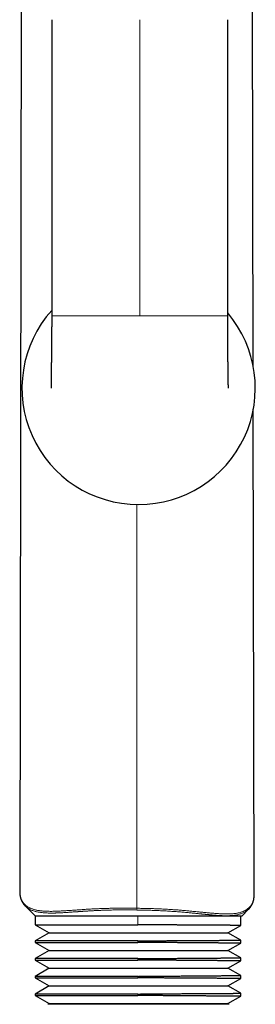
# Model space of a CAD drawing. Header units: millimetres. Extents: x 8 to 303, y 12 to 424.
# Tile 58 of 78: x 153 to 177, y 243 to 343. Entities that reach past the tile are written whole.
import ezdxf

# ---------------------------------------------------------------- set-up
doc = ezdxf.new("R2010")
doc.units = ezdxf.units.MM

msp = doc.modelspace()

# ---------------------------------------------------------------- linework, layer by layer
at = {"color": 7, "linetype": 'Continuous', "lineweight": 30}
for p, q in [((153.29, 387.21), (153.06, 254.33)), ((176.76, 307.76), (176.62, 387.21)), ((156.3, 343.03), (156.3, 312.93)), ((174.16, 312.93), (174.16, 343.03)), ((176.85, 254.03), (176.76, 303.43)), ((153.06, 254.33), (153.06, 254.33)), ((176.85, 254.03), (176.85, 254.03)), ((153.63, 252.9), (153.62, 252.9)), ((153.63, 252.9), (154.62, 251.91)), ((175.62, 251.91), (176.28, 252.57)), ((176.28, 252.57), (176.28, 252.57)), ((154.62, 251.91), (154.62, 251)), ((154.62, 251.91), (165.05, 251.91)), ((165.05, 251.91), (175.62, 251.91)), ((175.48, 250.93), (175.48, 251.91)), ((154.62, 251), (156.04, 250.18)), ((154.62, 251), (165.05, 251)), ((174.19, 250.18), (175.48, 250.93)), ((156.04, 250.18), (154.62, 249.35)), ((154.62, 249.35), (154.62, 249.2)), ((165.05, 249.35), (154.62, 249.35)), ((156.04, 250.18), (174.19, 250.18)), ((175.48, 249.43), (174.19, 250.18)), ((175.48, 249.13), (175.48, 249.43)), ((154.62, 249.2), (156.04, 248.38)), ((154.62, 249.2), (165.05, 249.2)), ((156.04, 248.38), (154.62, 247.55)), ((156.04, 248.38), (174.19, 248.38)), ((174.19, 248.38), (175.48, 249.13)), ((175.48, 247.63), (174.19, 248.38)), ((154.62, 247.55), (154.62, 247.4)), ((165.05, 247.55), (154.62, 247.55)), ((154.62, 247.4), (156.04, 246.58)), ((154.62, 247.4), (165.05, 247.4)), ((174.19, 246.58), (175.48, 247.33)), ((175.48, 247.33), (175.48, 247.63)), ((156.04, 246.58), (154.62, 245.75)), ((156.04, 246.58), (174.19, 246.58)), ((175.48, 245.83), (174.19, 246.58)), ((154.62, 245.75), (154.62, 245.6)), ((165.05, 245.75), (154.62, 245.75)), ((154.62, 245.6), (156.04, 244.78)), ((154.62, 245.6), (165.05, 245.6)), ((174.19, 244.78), (175.48, 245.53)), ((175.48, 245.53), (175.48, 245.83)), ((156.04, 244.78), (154.62, 243.95)), ((156.04, 244.78), (174.19, 244.78)), ((175.48, 244.03), (174.19, 244.78)), ((154.62, 243.95), (154.62, 243.8)), ((165.05, 243.95), (154.62, 243.95)), ((154.62, 243.8), (156.04, 242.98)), ((154.62, 243.8), (165.05, 243.8)), ((174.19, 242.98), (175.48, 243.73)), ((175.48, 243.73), (175.48, 244.03)), ((156.04, 242.98), (155.92, 242.91)), ((174.31, 242.91), (155.92, 242.91)), ((156.04, 242.98), (174.19, 242.98)), ((174.31, 242.91), (174.19, 242.98))]:
    msp.add_line(p, q, dxfattribs=at)
at = {"color": 252, "linetype": 'Continuous', "lineweight": 0}
for p, q in [((165.23, 343.03), (165.23, 312.93)), ((164.95, 252.67), (164.95, 293.73)), ((165.05, 251), (165.05, 251.91)), ((165.05, 249.2), (165.05, 249.35)), ((165.05, 247.4), (165.05, 247.55)), ((165.05, 245.6), (165.05, 245.75)), ((165.05, 243.8), (165.05, 243.95))]:
    msp.add_line(p, q, dxfattribs=at)
at = {"color": 7, "linetype": 'Continuous', "lineweight": 30}
for start, end in [(138.1086, 270), (270, 40.1846)]:
    msp.add_arc((165.12, 305.57), 11.84, start, end, dxfattribs=at)
for points, knots in [([(156.3, 312.93), (156.3, 312.87), (156.3, 312.74), (156.3, 312.55), (156.3, 312.36), (156.3, 312.18), (156.3, 312), (156.3, 311.83), (156.29, 311.67), (156.29, 311.51), (156.29, 311.36), (156.29, 311.22), (156.29, 311.1), (156.29, 310.98), (156.29, 310.86), (156.29, 310.75), (156.29, 310.65), (156.29, 310.55), (156.29, 310.45), (156.29, 310.36), (156.29, 310.28), (156.28, 310.2), (156.28, 310.13), (156.28, 310.06), (156.28, 310), (156.28, 309.95), (156.28, 309.9), (156.28, 309.86), (156.28, 309.83), (156.28, 309.8), (156.28, 309.77), (156.28, 309.74), (156.28, 309.71), (156.28, 309.68), (156.28, 309.65), (156.28, 309.61), (156.28, 309.57), (156.28, 309.52), (156.28, 309.47), (156.28, 309.41), (156.28, 309.36), (156.28, 309.3), (156.28, 309.24), (156.28, 309.18), (156.27, 309.12), (156.27, 309.05), (156.27, 308.96), (156.27, 308.86), (156.27, 308.74), (156.27, 308.62), (156.27, 308.51), (156.27, 308.4), (156.27, 308.3), (156.27, 308.21), (156.26, 308.14), (156.26, 308.07), (156.26, 308), (156.26, 307.94), (156.26, 307.87), (156.26, 307.79), (156.26, 307.72), (156.26, 307.64), (156.26, 307.57), (156.26, 307.49), (156.26, 307.41), (156.25, 307.32), (156.25, 307.24), (156.25, 307.15), (156.25, 307.07), (156.25, 306.99), (156.25, 306.91), (156.25, 306.84), (156.25, 306.77), (156.25, 306.71), (156.25, 306.66), (156.25, 306.61), (156.25, 306.57), (156.24, 306.54), (156.24, 306.51), (156.24, 306.48), (156.24, 306.45), (156.24, 306.42), (156.24, 306.38), (156.24, 306.34), (156.24, 306.29), (156.24, 306.25), (156.24, 306.21), (156.24, 306.17), (156.24, 306.12), (156.24, 306.08), (156.24, 306.04), (156.24, 306), (156.24, 305.96), (156.24, 305.93), (156.24, 305.9), (156.24, 305.87), (156.24, 305.85), (156.24, 305.82), (156.23, 305.8), (156.23, 305.78), (156.23, 305.77), (156.23, 305.75), (156.23, 305.72), (156.23, 305.7), (156.23, 305.68), (156.23, 305.66), (156.23, 305.65), (156.23, 305.63), (156.23, 305.62), (156.23, 305.61), (156.23, 305.6), (156.23, 305.59), (156.23, 305.59), (156.23, 305.58), (156.23, 305.57), (156.23, 305.57), (156.23, 305.57)], [0, 0, 0, 0, 0.020218, 0.040157, 0.059742, 0.078903, 0.097581, 0.115406, 0.132671, 0.14934, 0.165381, 0.17915, 0.19238, 0.205056, 0.217166, 0.228701, 0.239651, 0.25001, 0.259772, 0.269577, 0.278685, 0.287093, 0.294799, 0.301801, 0.307992, 0.313503, 0.318333, 0.322483, 0.326016, 0.329229, 0.332442, 0.335656, 0.33887, 0.342084, 0.345299, 0.349144, 0.353533, 0.358523, 0.364113, 0.370301, 0.377086, 0.382834, 0.388947, 0.395424, 0.402263, 0.409462, 0.416894, 0.430976, 0.444478, 0.4574, 0.469747, 0.481522, 0.492729, 0.503373, 0.511344, 0.518972, 0.526375, 0.5341, 0.542211, 0.550707, 0.559583, 0.568498, 0.577761, 0.587368, 0.597317, 0.607605, 0.618231, 0.628948, 0.64029, 0.651157, 0.661556, 0.671493, 0.680974, 0.689041, 0.696753, 0.703992, 0.710651, 0.715477, 0.719947, 0.72406, 0.728006, 0.734023, 0.740507, 0.747461, 0.75489, 0.7628, 0.770372, 0.778543, 0.78732, 0.796717, 0.804544, 0.81277, 0.821406, 0.830414, 0.83822, 0.845616, 0.852597, 0.859156, 0.865289, 0.870987, 0.876297, 0.881621, 0.892021, 0.902805, 0.91399, 0.920776, 0.927791, 0.935403, 0.943675, 0.950782, 0.958339, 0.966358, 0.974854, 0.983844, 0.993171, 1, 1, 1, 1]), ([(174.23, 305.57), (174.23, 305.57), (174.23, 305.57), (174.23, 305.57), (174.23, 305.58), (174.23, 305.58), (174.23, 305.59), (174.23, 305.59), (174.23, 305.6), (174.23, 305.6), (174.23, 305.61), (174.23, 305.61), (174.23, 305.62), (174.23, 305.62), (174.23, 305.62), (174.23, 305.63), (174.23, 305.63), (174.23, 305.64), (174.23, 305.65), (174.23, 305.66), (174.23, 305.68), (174.23, 305.7), (174.23, 305.72), (174.23, 305.74), (174.23, 305.75), (174.23, 305.77), (174.23, 305.78), (174.23, 305.79), (174.23, 305.8), (174.23, 305.82), (174.23, 305.84), (174.23, 305.87), (174.23, 305.89), (174.22, 305.91), (174.22, 305.93), (174.22, 305.94), (174.22, 305.96), (174.22, 305.98), (174.22, 306), (174.22, 306.02), (174.22, 306.04), (174.22, 306.05), (174.22, 306.07), (174.22, 306.09), (174.22, 306.11), (174.22, 306.13), (174.22, 306.16), (174.22, 306.18), (174.22, 306.21), (174.22, 306.23), (174.22, 306.25), (174.22, 306.28), (174.22, 306.31), (174.22, 306.33), (174.22, 306.35), (174.22, 306.37), (174.22, 306.39), (174.22, 306.42), (174.22, 306.45), (174.22, 306.49), (174.22, 306.52), (174.22, 306.56), (174.21, 306.59), (174.21, 306.62), (174.21, 306.65), (174.21, 306.67), (174.21, 306.7), (174.21, 306.72), (174.21, 306.74), (174.21, 306.76), (174.21, 306.79), (174.21, 306.83), (174.21, 306.87), (174.21, 306.92), (174.21, 306.96), (174.21, 307), (174.21, 307.03), (174.21, 307.07), (174.21, 307.1), (174.21, 307.13), (174.21, 307.15), (174.21, 307.17), (174.21, 307.18), (174.21, 307.19), (174.21, 307.2), (174.21, 307.21), (174.21, 307.23), (174.21, 307.25), (174.21, 307.27), (174.21, 307.3), (174.21, 307.33), (174.2, 307.37), (174.2, 307.42), (174.2, 307.48), (174.2, 307.53), (174.2, 307.57), (174.2, 307.61), (174.2, 307.64), (174.2, 307.67), (174.2, 307.69), (174.2, 307.71), (174.2, 307.73), (174.2, 307.75), (174.2, 307.76), (174.2, 307.77), (174.2, 307.78), (174.2, 307.79), (174.2, 307.81), (174.2, 307.83), (174.2, 307.85), (174.2, 307.88), (174.2, 307.92), (174.2, 307.96), (174.2, 308.01), (174.2, 308.05), (174.2, 308.08), (174.2, 308.12), (174.2, 308.15), (174.2, 308.18), (174.2, 308.2), (174.2, 308.23), (174.19, 308.25), (174.19, 308.28), (174.19, 308.31), (174.19, 308.34), (174.19, 308.38), (174.19, 308.42), (174.19, 308.45), (174.19, 308.48), (174.19, 308.51), (174.19, 308.54), (174.19, 308.56), (174.19, 308.58), (174.19, 308.6), (174.19, 308.63), (174.19, 308.65), (174.19, 308.69), (174.19, 308.73), (174.19, 308.77), (174.19, 308.83), (174.19, 308.91), (174.19, 309.01), (174.19, 309.1), (174.19, 309.18), (174.18, 309.26), (174.18, 309.33), (174.18, 309.39), (174.18, 309.43), (174.18, 309.46), (174.18, 309.49), (174.18, 309.52), (174.18, 309.55), (174.18, 309.58), (174.18, 309.6), (174.18, 309.62), (174.18, 309.63), (174.18, 309.64), (174.18, 309.66), (174.18, 309.68), (174.18, 309.7), (174.18, 309.73), (174.18, 309.77), (174.18, 309.81), (174.18, 309.86), (174.18, 309.95), (174.18, 310.08), (174.18, 310.23), (174.17, 310.39), (174.17, 310.54), (174.17, 310.69), (174.17, 310.85), (174.17, 311), (174.17, 311.12), (174.17, 311.2), (174.17, 311.24), (174.17, 311.27), (174.17, 311.3), (174.17, 311.31), (174.17, 311.33), (174.17, 311.34), (174.17, 311.34), (174.17, 311.35), (174.17, 311.36), (174.17, 311.38), (174.17, 311.4), (174.17, 311.43), (174.17, 311.46), (174.17, 311.5), (174.17, 311.55), (174.17, 311.6), (174.17, 311.65), (174.17, 311.71), (174.17, 311.78), (174.17, 311.85), (174.17, 311.93), (174.17, 312.01), (174.17, 312.09), (174.17, 312.19), (174.16, 312.29), (174.16, 312.41), (174.16, 312.53), (174.16, 312.66), (174.16, 312.8), (174.16, 312.89), (174.16, 312.93)], [0, 0, 0, 0, 0.007637, 0.015212, 0.022245, 0.028751, 0.034743, 0.041164, 0.046909, 0.051994, 0.056432, 0.060089, 0.063172, 0.065697, 0.068071, 0.070513, 0.075505, 0.080753, 0.087327, 0.094047, 0.100627, 0.109227, 0.117597, 0.12586, 0.133979, 0.137267, 0.140494, 0.144036, 0.147961, 0.152265, 0.161048, 0.169746, 0.174804, 0.179398, 0.183493, 0.187308, 0.191499, 0.196089, 0.200213, 0.204485, 0.20886, 0.212982, 0.216778, 0.220373, 0.224269, 0.228965, 0.233983, 0.238662, 0.242887, 0.246736, 0.251166, 0.25575, 0.260481, 0.264942, 0.268138, 0.271472, 0.27516, 0.279201, 0.284462, 0.289862, 0.295239, 0.300592, 0.305922, 0.310971, 0.314764, 0.318059, 0.321009, 0.324047, 0.327209, 0.330586, 0.334205, 0.339576, 0.345381, 0.35157, 0.358144, 0.362307, 0.366613, 0.371063, 0.375484, 0.379288, 0.382423, 0.384416, 0.385995, 0.387158, 0.388008, 0.389192, 0.390827, 0.393383, 0.39659, 0.400407, 0.404299, 0.408099, 0.415296, 0.422137, 0.427669, 0.433183, 0.43878, 0.441448, 0.444134, 0.446838, 0.449473, 0.451716, 0.453537, 0.454935, 0.455912, 0.456957, 0.458435, 0.460309, 0.462603, 0.465318, 0.468455, 0.473242, 0.478394, 0.483213, 0.487682, 0.491799, 0.495562, 0.49897, 0.502306, 0.505208, 0.507724, 0.510347, 0.513211, 0.516694, 0.520478, 0.524566, 0.528843, 0.532755, 0.536226, 0.539257, 0.542083, 0.544514, 0.546568, 0.548708, 0.551362, 0.554531, 0.558146, 0.562261, 0.566875, 0.571633, 0.582534, 0.592825, 0.602498, 0.611149, 0.619242, 0.626993, 0.634475, 0.637747, 0.640963, 0.644125, 0.647231, 0.650282, 0.653051, 0.655358, 0.657203, 0.658584, 0.659853, 0.661467, 0.663429, 0.66574, 0.668398, 0.672623, 0.677507, 0.683029, 0.68872, 0.705271, 0.721589, 0.737666, 0.753497, 0.769319, 0.785236, 0.801236, 0.817282, 0.822116, 0.826249, 0.829683, 0.831801, 0.833528, 0.834865, 0.835812, 0.836279, 0.836944, 0.837859, 0.839699, 0.8421, 0.84506, 0.848577, 0.852648, 0.857271, 0.862459, 0.868194, 0.87447, 0.881281, 0.888619, 0.896332, 0.904536, 0.913221, 0.922376, 0.933869, 0.945983, 0.958689, 0.971954, 0.985738, 1, 1, 1, 1]), ([(153.06, 254.33), (153.06, 254.32), (153.06, 254.3), (153.06, 254.28), (153.06, 254.25), (153.06, 254.23), (153.06, 254.21), (153.06, 254.19), (153.06, 254.17), (153.06, 254.15), (153.07, 254.12), (153.07, 254.09), (153.07, 254.07), (153.07, 254.05), (153.08, 254.03), (153.08, 254.01), (153.08, 253.99), (153.08, 253.97), (153.09, 253.96), (153.09, 253.94), (153.09, 253.93), (153.09, 253.92), (153.1, 253.9), (153.1, 253.89), (153.1, 253.87), (153.11, 253.86), (153.11, 253.84), (153.11, 253.82), (153.12, 253.81), (153.12, 253.79), (153.12, 253.78), (153.13, 253.77), (153.13, 253.75), (153.13, 253.74), (153.14, 253.72), (153.14, 253.7), (153.15, 253.69), (153.15, 253.67), (153.16, 253.66), (153.16, 253.65), (153.17, 253.64), (153.17, 253.63), (153.17, 253.62), (153.18, 253.61), (153.18, 253.6), (153.18, 253.58), (153.19, 253.57), (153.2, 253.55), (153.2, 253.54), (153.21, 253.52), (153.22, 253.5), (153.23, 253.48), (153.23, 253.46), (153.24, 253.45), (153.25, 253.43), (153.25, 253.42), (153.26, 253.4), (153.27, 253.38), (153.28, 253.37), (153.29, 253.35), (153.3, 253.34), (153.3, 253.32), (153.31, 253.31), (153.32, 253.3), (153.32, 253.29), (153.33, 253.27), (153.34, 253.26), (153.35, 253.25), (153.36, 253.23), (153.36, 253.22), (153.37, 253.21), (153.38, 253.2), (153.38, 253.19), (153.39, 253.18), (153.4, 253.17), (153.41, 253.16), (153.42, 253.14), (153.42, 253.13), (153.43, 253.12), (153.44, 253.11), (153.45, 253.1), (153.46, 253.09), (153.46, 253.08), (153.47, 253.07), (153.48, 253.05), (153.49, 253.04), (153.5, 253.03), (153.51, 253.02), (153.52, 253.01), (153.54, 252.99), (153.55, 252.98), (153.56, 252.97), (153.57, 252.95), (153.58, 252.94), (153.59, 252.93), (153.61, 252.91), (153.62, 252.9), (153.62, 252.9)], [0, 0, 0, 0, 0.016602, 0.032188, 0.046772, 0.060577, 0.073731, 0.086236, 0.098184, 0.113815, 0.129437, 0.145593, 0.162302, 0.173956, 0.186114, 0.198571, 0.210677, 0.222366, 0.233026, 0.240468, 0.247788, 0.256031, 0.265208, 0.274971, 0.284463, 0.296093, 0.307103, 0.317152, 0.326349, 0.335805, 0.345772, 0.354024, 0.363186, 0.373383, 0.384612, 0.3966, 0.408668, 0.418834, 0.427901, 0.435768, 0.442433, 0.44842, 0.454422, 0.460441, 0.468745, 0.477508, 0.487118, 0.497507, 0.510346, 0.523788, 0.536994, 0.549249, 0.560705, 0.571689, 0.582939, 0.594415, 0.606795, 0.618856, 0.630408, 0.64155, 0.652449, 0.661601, 0.67058, 0.679392, 0.688661, 0.698794, 0.709753, 0.720573, 0.730005, 0.738969, 0.747362, 0.755137, 0.762579, 0.770872, 0.779702, 0.789309, 0.798546, 0.807122, 0.815042, 0.822948, 0.83129, 0.840009, 0.850442, 0.860031, 0.86934, 0.878589, 0.888179, 0.898231, 0.908727, 0.919329, 0.929914, 0.940844, 0.950489, 0.96113, 0.972881, 0.985836, 1, 1, 1, 1]), ([(176.28, 252.57), (176.29, 252.58), (176.3, 252.59), (176.32, 252.61), (176.33, 252.62), (176.35, 252.64), (176.36, 252.65), (176.37, 252.67), (176.38, 252.68), (176.39, 252.69), (176.4, 252.71), (176.42, 252.72), (176.43, 252.74), (176.44, 252.75), (176.45, 252.77), (176.47, 252.79), (176.48, 252.8), (176.49, 252.82), (176.5, 252.83), (176.5, 252.84), (176.51, 252.85), (176.52, 252.86), (176.52, 252.87), (176.53, 252.88), (176.54, 252.89), (176.54, 252.9), (176.55, 252.91), (176.56, 252.93), (176.57, 252.95), (176.58, 252.97), (176.59, 252.98), (176.6, 253), (176.61, 253.02), (176.62, 253.03), (176.63, 253.04), (176.63, 253.06), (176.64, 253.07), (176.65, 253.08), (176.65, 253.1), (176.66, 253.11), (176.66, 253.12), (176.66, 253.13), (176.67, 253.13), (176.67, 253.14), (176.68, 253.16), (176.68, 253.17), (176.69, 253.19), (176.7, 253.2), (176.7, 253.22), (176.71, 253.24), (176.72, 253.26), (176.73, 253.28), (176.74, 253.31), (176.75, 253.33), (176.75, 253.36), (176.76, 253.38), (176.76, 253.4), (176.77, 253.42), (176.77, 253.43), (176.78, 253.45), (176.78, 253.47), (176.79, 253.49), (176.79, 253.5), (176.8, 253.52), (176.8, 253.53), (176.8, 253.55), (176.81, 253.57), (176.81, 253.59), (176.81, 253.61), (176.82, 253.63), (176.82, 253.65), (176.83, 253.68), (176.83, 253.71), (176.83, 253.74), (176.84, 253.77), (176.84, 253.8), (176.84, 253.82), (176.84, 253.85), (176.84, 253.87), (176.85, 253.89), (176.85, 253.91), (176.85, 253.93), (176.85, 253.95), (176.85, 253.97), (176.85, 254), (176.85, 254.02), (176.85, 254.03)], [0, 0, 0, 0, 0.014568, 0.029008, 0.043146, 0.056284, 0.068376, 0.079538, 0.08979, 0.099457, 0.111445, 0.123272, 0.135172, 0.147618, 0.161399, 0.173936, 0.185712, 0.198562, 0.20683, 0.21532, 0.22311, 0.230134, 0.23751, 0.244986, 0.253321, 0.262452, 0.272013, 0.281942, 0.297379, 0.311333, 0.32387, 0.336521, 0.349515, 0.358209, 0.367063, 0.376197, 0.385647, 0.395411, 0.404838, 0.412029, 0.418397, 0.424117, 0.430494, 0.437794, 0.445959, 0.454417, 0.466287, 0.478363, 0.489709, 0.500045, 0.515931, 0.532299, 0.549224, 0.566991, 0.58589, 0.597989, 0.609401, 0.620529, 0.632154, 0.644296, 0.656339, 0.667478, 0.677708, 0.687575, 0.69754, 0.707474, 0.717346, 0.7297, 0.743089, 0.757091, 0.770866, 0.788585, 0.807248, 0.82612, 0.843821, 0.860726, 0.877071, 0.892931, 0.904149, 0.915833, 0.928067, 0.94091, 0.954364, 0.968593, 0.983802, 1, 1, 1, 1]), ([(175.48, 250.93), (175.48, 250.93), (175.48, 250.93), (175.48, 250.93), (175.48, 250.93), (175.46, 250.93), (175.45, 250.93), (175.43, 250.93), (175.41, 250.93), (175.38, 250.93), (175.35, 250.93), (175.32, 250.93), (175.28, 250.93), (175.23, 250.93), (175.17, 250.93), (175.11, 250.93), (175.04, 250.93), (174.97, 250.93), (174.89, 250.93), (174.82, 250.93), (174.74, 250.93), (174.66, 250.93), (174.58, 250.93), (174.49, 250.93), (174.4, 250.94), (174.3, 250.94), (174.21, 250.94), (174.11, 250.94), (174.01, 250.94), (173.91, 250.94), (173.8, 250.94), (173.69, 250.94), (173.58, 250.94), (173.48, 250.94), (173.38, 250.94), (173.28, 250.94), (173.17, 250.94), (173.04, 250.95), (172.91, 250.95), (172.76, 250.95), (172.62, 250.95), (172.47, 250.95), (172.33, 250.95), (172.18, 250.95), (172.03, 250.95), (171.88, 250.95), (171.73, 250.96), (171.58, 250.96), (171.42, 250.96), (171.26, 250.96), (171.11, 250.96), (170.96, 250.96), (170.82, 250.96), (170.68, 250.96), (170.53, 250.96), (170.36, 250.97), (170.18, 250.97), (169.99, 250.97), (169.8, 250.97), (169.61, 250.97), (169.44, 250.97), (169.28, 250.97), (169.14, 250.97), (169, 250.97), (168.83, 250.98), (168.62, 250.98), (168.39, 250.98), (168.15, 250.98), (167.91, 250.98), (167.67, 250.98), (167.43, 250.99), (167.2, 250.99), (166.97, 250.99), (166.73, 250.99), (166.5, 250.99), (166.26, 250.99), (166.02, 251), (165.78, 251), (165.54, 251), (165.29, 251), (165.13, 251), (165.05, 251)], [0, 0, 0, 0, 0.000546, 0.01346, 0.026376, 0.03929, 0.052252, 0.065216, 0.078178, 0.090302, 0.102426, 0.114568, 0.126709, 0.141583, 0.156458, 0.171332, 0.186278, 0.201227, 0.216173, 0.229088, 0.242003, 0.254917, 0.267879, 0.280843, 0.293804, 0.305929, 0.318053, 0.330194, 0.342336, 0.354531, 0.366725, 0.378938, 0.39115, 0.401308, 0.411466, 0.421634, 0.431802, 0.444716, 0.457631, 0.470546, 0.483508, 0.496471, 0.509433, 0.521557, 0.533682, 0.545824, 0.557966, 0.57016, 0.582355, 0.594568, 0.606781, 0.616939, 0.627097, 0.637265, 0.647433, 0.660348, 0.673263, 0.686178, 0.69914, 0.712104, 0.725066, 0.734432, 0.743798, 0.753172, 0.762546, 0.777692, 0.79284, 0.807986, 0.823209, 0.838434, 0.853657, 0.868131, 0.882606, 0.897079, 0.91162, 0.926163, 0.940704, 0.955512, 0.97032, 0.98516, 1, 1, 1, 1]), ([(165.05, 249.35), (165.11, 249.35), (165.22, 249.36), (165.39, 249.36), (165.56, 249.36), (165.75, 249.36), (165.96, 249.36), (166.2, 249.36), (166.43, 249.36), (166.67, 249.37), (166.9, 249.37), (167.11, 249.37), (167.31, 249.37), (167.49, 249.37), (167.66, 249.37), (167.84, 249.37), (168.01, 249.38), (168.18, 249.38), (168.35, 249.38), (168.52, 249.38), (168.68, 249.38), (168.84, 249.38), (169, 249.38), (169.17, 249.38), (169.37, 249.39), (169.58, 249.39), (169.79, 249.39), (170, 249.39), (170.21, 249.39), (170.4, 249.39), (170.57, 249.39), (170.72, 249.4), (170.87, 249.4), (171.02, 249.4), (171.17, 249.4), (171.31, 249.4), (171.45, 249.4), (171.59, 249.4), (171.73, 249.4), (171.86, 249.4), (171.98, 249.4), (172.13, 249.41), (172.28, 249.41), (172.45, 249.41), (172.61, 249.41), (172.77, 249.41), (172.93, 249.41), (173.07, 249.41), (173.2, 249.41), (173.31, 249.41), (173.42, 249.42), (173.53, 249.42), (173.63, 249.42), (173.73, 249.42), (173.83, 249.42), (173.93, 249.42), (174.03, 249.42), (174.14, 249.42), (174.25, 249.42), (174.35, 249.42), (174.45, 249.42), (174.55, 249.42), (174.64, 249.42), (174.73, 249.42), (174.81, 249.43), (174.89, 249.43), (174.96, 249.43), (175.02, 249.43), (175.08, 249.43), (175.14, 249.43), (175.19, 249.43), (175.24, 249.43), (175.29, 249.43), (175.33, 249.43), (175.36, 249.43), (175.39, 249.43), (175.42, 249.43), (175.44, 249.43), (175.46, 249.43), (175.47, 249.43), (175.48, 249.43), (175.48, 249.43), (175.48, 249.43), (175.48, 249.43)], [0, 0, 0, 0, 0.010363, 0.020726, 0.031101, 0.041475, 0.05579, 0.070106, 0.084421, 0.098802, 0.113184, 0.127564, 0.138721, 0.149878, 0.161049, 0.172219, 0.183066, 0.193913, 0.204772, 0.215631, 0.225995, 0.236359, 0.246734, 0.257108, 0.271424, 0.285742, 0.300057, 0.314438, 0.328821, 0.343202, 0.35436, 0.365517, 0.376689, 0.38786, 0.398708, 0.409555, 0.420415, 0.431275, 0.441638, 0.452002, 0.462377, 0.472751, 0.487067, 0.501384, 0.5157, 0.53008, 0.544463, 0.558843, 0.570001, 0.581159, 0.59233, 0.603501, 0.614348, 0.625195, 0.636055, 0.646915, 0.660101, 0.673288, 0.686496, 0.699705, 0.713704, 0.727705, 0.741704, 0.755764, 0.769825, 0.783885, 0.79697, 0.810057, 0.823142, 0.836277, 0.849414, 0.862549, 0.875735, 0.888921, 0.90213, 0.915338, 0.929337, 0.943337, 0.957336, 0.971395, 0.985456, 0.999516, 1, 1, 1, 1]), ([(175.48, 249.13), (175.48, 249.13), (175.48, 249.13), (175.48, 249.13), (175.46, 249.13), (175.45, 249.13), (175.43, 249.13), (175.41, 249.13), (175.38, 249.13), (175.35, 249.13), (175.32, 249.13), (175.28, 249.13), (175.24, 249.13), (175.18, 249.13), (175.12, 249.13), (175.05, 249.13), (174.98, 249.13), (174.91, 249.13), (174.83, 249.13), (174.75, 249.13), (174.67, 249.13), (174.58, 249.13), (174.49, 249.13), (174.4, 249.14), (174.3, 249.14), (174.21, 249.14), (174.11, 249.14), (174.01, 249.14), (173.89, 249.14), (173.76, 249.14), (173.62, 249.14), (173.48, 249.14), (173.34, 249.14), (173.19, 249.14), (173.05, 249.15), (172.91, 249.15), (172.77, 249.15), (172.62, 249.15), (172.47, 249.15), (172.33, 249.15), (172.18, 249.15), (172.03, 249.15), (171.88, 249.15), (171.72, 249.16), (171.54, 249.16), (171.35, 249.16), (171.16, 249.16), (170.96, 249.16), (170.76, 249.16), (170.56, 249.16), (170.37, 249.16), (170.19, 249.17), (170, 249.17), (169.81, 249.17), (169.62, 249.17), (169.44, 249.17), (169.27, 249.17), (169.11, 249.17), (168.95, 249.18), (168.78, 249.18), (168.58, 249.18), (168.36, 249.18), (168.13, 249.18), (167.91, 249.18), (167.68, 249.18), (167.47, 249.19), (167.27, 249.19), (167.09, 249.19), (166.91, 249.19), (166.73, 249.19), (166.56, 249.19), (166.38, 249.19), (166.2, 249.2), (166, 249.2), (165.78, 249.2), (165.54, 249.2), (165.29, 249.2), (165.13, 249.2), (165.05, 249.2)], [0, 0, 0, 0, 0.012601, 0.025687, 0.038772, 0.051907, 0.065043, 0.078178, 0.089784, 0.101389, 0.11301, 0.124631, 0.139329, 0.154029, 0.168727, 0.183496, 0.198267, 0.213035, 0.226469, 0.239905, 0.253339, 0.266827, 0.280317, 0.293805, 0.305929, 0.318053, 0.330195, 0.342336, 0.357039, 0.371744, 0.386448, 0.401221, 0.415997, 0.430771, 0.443856, 0.456942, 0.470027, 0.483162, 0.496298, 0.509433, 0.521557, 0.533681, 0.545823, 0.557965, 0.572669, 0.587374, 0.602077, 0.616852, 0.631628, 0.646402, 0.659487, 0.672573, 0.685659, 0.698794, 0.71193, 0.725065, 0.735403, 0.74574, 0.756089, 0.766438, 0.780735, 0.795035, 0.809333, 0.823696, 0.83806, 0.852423, 0.86358, 0.874737, 0.885908, 0.897079, 0.907979, 0.918878, 0.929791, 0.940704, 0.955512, 0.97032, 0.98516, 1, 1, 1, 1]), ([(165.05, 247.55), (165.12, 247.55), (165.25, 247.56), (165.46, 247.56), (165.66, 247.56), (165.87, 247.56), (166.07, 247.56), (166.28, 247.56), (166.5, 247.56), (166.72, 247.57), (166.94, 247.57), (167.15, 247.57), (167.37, 247.57), (167.59, 247.57), (167.8, 247.57), (168.03, 247.58), (168.27, 247.58), (168.5, 247.58), (168.71, 247.58), (168.9, 247.58), (169.09, 247.58), (169.28, 247.59), (169.47, 247.59), (169.66, 247.59), (169.85, 247.59), (170.05, 247.59), (170.24, 247.59), (170.43, 247.59), (170.62, 247.59), (170.81, 247.6), (170.99, 247.6), (171.19, 247.6), (171.39, 247.6), (171.58, 247.6), (171.75, 247.6), (171.91, 247.6), (172.06, 247.61), (172.21, 247.61), (172.36, 247.61), (172.51, 247.61), (172.66, 247.61), (172.81, 247.61), (172.95, 247.61), (173.1, 247.61), (173.24, 247.61), (173.37, 247.61), (173.5, 247.62), (173.64, 247.62), (173.78, 247.62), (173.91, 247.62), (174.03, 247.62), (174.14, 247.62), (174.25, 247.62), (174.34, 247.62), (174.43, 247.62), (174.51, 247.62), (174.58, 247.62), (174.66, 247.62), (174.74, 247.62), (174.82, 247.63), (174.9, 247.63), (174.97, 247.63), (175.03, 247.63), (175.09, 247.63), (175.14, 247.63), (175.17, 247.63), (175.21, 247.63), (175.25, 247.63), (175.29, 247.63), (175.33, 247.63), (175.36, 247.63), (175.39, 247.63), (175.41, 247.63), (175.43, 247.63), (175.45, 247.63), (175.46, 247.63), (175.48, 247.63), (175.48, 247.63), (175.48, 247.63), (175.48, 247.63)], [0, 0, 0, 0, 0.012492, 0.024986, 0.037478, 0.050014, 0.062551, 0.075086, 0.088565, 0.102046, 0.115528, 0.129006, 0.142582, 0.156161, 0.169739, 0.183315, 0.199468, 0.215631, 0.228124, 0.240618, 0.253111, 0.265648, 0.278185, 0.290721, 0.304201, 0.317683, 0.331165, 0.344644, 0.358221, 0.3718, 0.38538, 0.398956, 0.41511, 0.431274, 0.443767, 0.456261, 0.468754, 0.48129, 0.493827, 0.506363, 0.519842, 0.533324, 0.546806, 0.560285, 0.573862, 0.587441, 0.60102, 0.614596, 0.63075, 0.646913, 0.6601, 0.673286, 0.686495, 0.699704, 0.710837, 0.721969, 0.733116, 0.744262, 0.757812, 0.771364, 0.784914, 0.79852, 0.812127, 0.825732, 0.834933, 0.844133, 0.853341, 0.862548, 0.875734, 0.88892, 0.902129, 0.915338, 0.92647, 0.937603, 0.948749, 0.959895, 0.973445, 0.986996, 1, 1, 1, 1]), ([(175.48, 247.33), (175.48, 247.33), (175.48, 247.33), (175.48, 247.33), (175.48, 247.33), (175.46, 247.33), (175.45, 247.33), (175.43, 247.33), (175.41, 247.33), (175.38, 247.33), (175.35, 247.33), (175.32, 247.33), (175.29, 247.33), (175.25, 247.33), (175.2, 247.33), (175.15, 247.33), (175.08, 247.33), (175.01, 247.33), (174.93, 247.33), (174.84, 247.33), (174.76, 247.33), (174.67, 247.33), (174.58, 247.33), (174.49, 247.33), (174.4, 247.34), (174.31, 247.34), (174.22, 247.34), (174.12, 247.34), (174.03, 247.34), (173.93, 247.34), (173.83, 247.34), (173.72, 247.34), (173.62, 247.34), (173.52, 247.34), (173.41, 247.34), (173.29, 247.34), (173.17, 247.34), (173.04, 247.35), (172.91, 247.35), (172.77, 247.35), (172.62, 247.35), (172.47, 247.35), (172.33, 247.35), (172.18, 247.35), (172.04, 247.35), (171.9, 247.35), (171.75, 247.35), (171.6, 247.36), (171.45, 247.36), (171.31, 247.36), (171.16, 247.36), (171.01, 247.36), (170.86, 247.36), (170.7, 247.36), (170.53, 247.36), (170.36, 247.37), (170.18, 247.37), (170, 247.37), (169.81, 247.37), (169.62, 247.37), (169.43, 247.37), (169.25, 247.37), (169.07, 247.37), (168.9, 247.38), (168.72, 247.38), (168.54, 247.38), (168.35, 247.38), (168.15, 247.38), (167.94, 247.38), (167.73, 247.38), (167.52, 247.39), (167.31, 247.39), (167.08, 247.39), (166.83, 247.39), (166.56, 247.39), (166.29, 247.39), (166.03, 247.4), (165.78, 247.4), (165.54, 247.4), (165.29, 247.4), (165.13, 247.4), (165.05, 247.4)], [0, 0, 0, 0, 0.001426, 0.013552, 0.025678, 0.038792, 0.051906, 0.065042, 0.078178, 0.089576, 0.100975, 0.112373, 0.123804, 0.135235, 0.146666, 0.162162, 0.17766, 0.193156, 0.208735, 0.224316, 0.239894, 0.25336, 0.266825, 0.280315, 0.293804, 0.305548, 0.317294, 0.329038, 0.340818, 0.352599, 0.364379, 0.375393, 0.386408, 0.397436, 0.408464, 0.420573, 0.432681, 0.444807, 0.456933, 0.470047, 0.483161, 0.496297, 0.509433, 0.521177, 0.532923, 0.544667, 0.556447, 0.568228, 0.580009, 0.591024, 0.602039, 0.613067, 0.624095, 0.636204, 0.648313, 0.660439, 0.672565, 0.685679, 0.698793, 0.71193, 0.725066, 0.736708, 0.748351, 0.759992, 0.771669, 0.783347, 0.795024, 0.808283, 0.821544, 0.834804, 0.848115, 0.861427, 0.874738, 0.891208, 0.907677, 0.92419, 0.940704, 0.955512, 0.97032, 0.98516, 1, 1, 1, 1]), ([(165.05, 245.75), (165.11, 245.75), (165.23, 245.76), (165.41, 245.76), (165.59, 245.76), (165.8, 245.76), (166.03, 245.76), (166.28, 245.76), (166.53, 245.77), (166.76, 245.77), (166.97, 245.77), (167.15, 245.77), (167.33, 245.77), (167.53, 245.77), (167.76, 245.77), (168.02, 245.78), (168.27, 245.78), (168.49, 245.78), (168.69, 245.78), (168.86, 245.78), (169.03, 245.78), (169.22, 245.78), (169.43, 245.79), (169.66, 245.79), (169.88, 245.79), (170.09, 245.79), (170.27, 245.79), (170.43, 245.79), (170.58, 245.79), (170.76, 245.8), (170.96, 245.8), (171.17, 245.8), (171.39, 245.8), (171.57, 245.8), (171.73, 245.8), (171.87, 245.8), (172.01, 245.8), (172.16, 245.81), (172.33, 245.81), (172.51, 245.81), (172.68, 245.81), (172.84, 245.81), (172.97, 245.81), (173.09, 245.81), (173.21, 245.81), (173.34, 245.81), (173.48, 245.82), (173.63, 245.82), (173.78, 245.82), (173.91, 245.82), (174.03, 245.82), (174.14, 245.82), (174.25, 245.82), (174.35, 245.82), (174.45, 245.82), (174.56, 245.82), (174.66, 245.82), (174.75, 245.82), (174.84, 245.83), (174.91, 245.83), (174.98, 245.83), (175.04, 245.83), (175.1, 245.83), (175.15, 245.83), (175.2, 245.83), (175.24, 245.83), (175.29, 245.83), (175.33, 245.83), (175.36, 245.83), (175.39, 245.83), (175.42, 245.83), (175.45, 245.83), (175.46, 245.83), (175.48, 245.83), (175.48, 245.83), (175.48, 245.83), (175.48, 245.83)], [0, 0, 0, 0, 0.011025, 0.022049, 0.033087, 0.044125, 0.059606, 0.075087, 0.090604, 0.106121, 0.117354, 0.128587, 0.139835, 0.151082, 0.167198, 0.183315, 0.199473, 0.215631, 0.226656, 0.237682, 0.24872, 0.259758, 0.27524, 0.290722, 0.30624, 0.321758, 0.332992, 0.344225, 0.355473, 0.366721, 0.382839, 0.398956, 0.415115, 0.431274, 0.442299, 0.453324, 0.464363, 0.475401, 0.490882, 0.506364, 0.521882, 0.537399, 0.548633, 0.559867, 0.571114, 0.582362, 0.598479, 0.614597, 0.630755, 0.646914, 0.6601, 0.673287, 0.686496, 0.699705, 0.714557, 0.72941, 0.744262, 0.759187, 0.774114, 0.789039, 0.80127, 0.813502, 0.825733, 0.838004, 0.850277, 0.862549, 0.875735, 0.888921, 0.902129, 0.915338, 0.93019, 0.945043, 0.959895, 0.974819, 0.989746, 1, 1, 1, 1]), ([(175.48, 245.53), (175.48, 245.53), (175.48, 245.53), (175.48, 245.53), (175.48, 245.53), (175.46, 245.53), (175.45, 245.53), (175.43, 245.53), (175.41, 245.53), (175.38, 245.53), (175.35, 245.53), (175.32, 245.53), (175.28, 245.53), (175.23, 245.53), (175.17, 245.53), (175.11, 245.53), (175.04, 245.53), (174.97, 245.53), (174.89, 245.53), (174.82, 245.53), (174.74, 245.53), (174.66, 245.53), (174.58, 245.53), (174.49, 245.53), (174.4, 245.54), (174.3, 245.54), (174.21, 245.54), (174.11, 245.54), (174.01, 245.54), (173.91, 245.54), (173.8, 245.54), (173.69, 245.54), (173.58, 245.54), (173.48, 245.54), (173.38, 245.54), (173.28, 245.54), (173.17, 245.54), (173.04, 245.55), (172.91, 245.55), (172.76, 245.55), (172.62, 245.55), (172.47, 245.55), (172.33, 245.55), (172.18, 245.55), (172.03, 245.55), (171.88, 245.55), (171.73, 245.56), (171.58, 245.56), (171.42, 245.56), (171.26, 245.56), (171.11, 245.56), (170.96, 245.56), (170.82, 245.56), (170.68, 245.56), (170.53, 245.56), (170.36, 245.57), (170.18, 245.57), (169.99, 245.57), (169.8, 245.57), (169.61, 245.57), (169.44, 245.57), (169.28, 245.57), (169.14, 245.57), (169, 245.57), (168.83, 245.58), (168.62, 245.58), (168.39, 245.58), (168.15, 245.58), (167.91, 245.58), (167.67, 245.58), (167.43, 245.59), (167.2, 245.59), (166.97, 245.59), (166.73, 245.59), (166.5, 245.59), (166.26, 245.59), (166.02, 245.6), (165.78, 245.6), (165.54, 245.6), (165.29, 245.6), (165.13, 245.6), (165.05, 245.6)], [0, 0, 0, 0, 0.000546, 0.01346, 0.026376, 0.03929, 0.052252, 0.065216, 0.078178, 0.090302, 0.102426, 0.114568, 0.126709, 0.141583, 0.156458, 0.171332, 0.186278, 0.201227, 0.216173, 0.229088, 0.242003, 0.254917, 0.267879, 0.280843, 0.293804, 0.305929, 0.318053, 0.330194, 0.342336, 0.354531, 0.366725, 0.378938, 0.39115, 0.401308, 0.411466, 0.421634, 0.431802, 0.444716, 0.457631, 0.470546, 0.483508, 0.496471, 0.509433, 0.521557, 0.533682, 0.545824, 0.557966, 0.57016, 0.582355, 0.594568, 0.606781, 0.616939, 0.627097, 0.637265, 0.647433, 0.660348, 0.673263, 0.686178, 0.69914, 0.712104, 0.725066, 0.734432, 0.743798, 0.753172, 0.762546, 0.777692, 0.79284, 0.807986, 0.823209, 0.838434, 0.853657, 0.868131, 0.882606, 0.897079, 0.91162, 0.926163, 0.940704, 0.955512, 0.97032, 0.98516, 1, 1, 1, 1]), ([(165.05, 243.95), (165.14, 243.95), (165.31, 243.96), (165.58, 243.96), (165.85, 243.96), (166.11, 243.96), (166.37, 243.96), (166.63, 243.97), (166.89, 243.97), (167.14, 243.97), (167.38, 243.97), (167.61, 243.97), (167.84, 243.97), (168.07, 243.98), (168.3, 243.98), (168.53, 243.98), (168.77, 243.98), (169.02, 243.98), (169.26, 243.98), (169.5, 243.99), (169.74, 243.99), (169.97, 243.99), (170.2, 243.99), (170.42, 243.99), (170.63, 243.99), (170.83, 244), (171.02, 244), (171.22, 244), (171.41, 244), (171.6, 244), (171.8, 244), (172, 244), (172.19, 244.01), (172.39, 244.01), (172.57, 244.01), (172.75, 244.01), (172.92, 244.01), (173.09, 244.01), (173.24, 244.01), (173.39, 244.01), (173.53, 244.02), (173.66, 244.02), (173.79, 244.02), (173.92, 244.02), (174.03, 244.02), (174.13, 244.02), (174.23, 244.02), (174.33, 244.02), (174.42, 244.02), (174.5, 244.02), (174.58, 244.02), (174.65, 244.02), (174.72, 244.02), (174.79, 244.03), (174.86, 244.03), (174.92, 244.03), (174.98, 244.03), (175.04, 244.03), (175.1, 244.03), (175.15, 244.03), (175.2, 244.03), (175.24, 244.03), (175.28, 244.03), (175.32, 244.03), (175.36, 244.03), (175.39, 244.03), (175.41, 244.03), (175.43, 244.03), (175.45, 244.03), (175.46, 244.03), (175.47, 244.03), (175.48, 244.03), (175.48, 244.03), (175.48, 244.03), (175.48, 244.03)], [0, 0, 0, 0, 0.016169, 0.032339, 0.04855, 0.064761, 0.080697, 0.096634, 0.11261, 0.128587, 0.14306, 0.157534, 0.172007, 0.186548, 0.20109, 0.21563, 0.231801, 0.247971, 0.264183, 0.280395, 0.296332, 0.312269, 0.328247, 0.344224, 0.358698, 0.373173, 0.387647, 0.402189, 0.416732, 0.431273, 0.447443, 0.463613, 0.479825, 0.496036, 0.511973, 0.52791, 0.543887, 0.559864, 0.574338, 0.588813, 0.603287, 0.617828, 0.632371, 0.646912, 0.659399, 0.671888, 0.684375, 0.696906, 0.709438, 0.721968, 0.733094, 0.74422, 0.75536, 0.766499, 0.77824, 0.78998, 0.801737, 0.813493, 0.825748, 0.838002, 0.850275, 0.862548, 0.875035, 0.887523, 0.90001, 0.91254, 0.925072, 0.937602, 0.948728, 0.959854, 0.970993, 0.982132, 0.993872, 1, 1, 1, 1]), ([(175.48, 243.73), (175.48, 243.73), (175.48, 243.73), (175.48, 243.73), (175.47, 243.73), (175.46, 243.73), (175.45, 243.73), (175.44, 243.73), (175.42, 243.73), (175.4, 243.73), (175.37, 243.73), (175.33, 243.73), (175.28, 243.73), (175.22, 243.73), (175.16, 243.73), (175.1, 243.73), (175.03, 243.73), (174.96, 243.73), (174.89, 243.73), (174.81, 243.73), (174.73, 243.73), (174.66, 243.73), (174.59, 243.73), (174.52, 243.73), (174.46, 243.74), (174.38, 243.74), (174.27, 243.74), (174.15, 243.74), (174.01, 243.74), (173.87, 243.74), (173.73, 243.74), (173.59, 243.74), (173.45, 243.74), (173.32, 243.74), (173.18, 243.74), (173.04, 243.75), (172.89, 243.75), (172.76, 243.75), (172.64, 243.75), (172.53, 243.75), (172.43, 243.75), (172.29, 243.75), (172.13, 243.75), (171.93, 243.75), (171.73, 243.76), (171.52, 243.76), (171.31, 243.76), (171.11, 243.76), (170.91, 243.76), (170.73, 243.76), (170.54, 243.76), (170.35, 243.77), (170.16, 243.77), (169.98, 243.77), (169.83, 243.77), (169.69, 243.77), (169.56, 243.77), (169.41, 243.77), (169.24, 243.77), (169.05, 243.77), (168.86, 243.78), (168.66, 243.78), (168.47, 243.78), (168.27, 243.78), (168.07, 243.78), (167.86, 243.78), (167.64, 243.78), (167.43, 243.79), (167.21, 243.79), (166.99, 243.79), (166.77, 243.79), (166.54, 243.79), (166.29, 243.79), (166.03, 243.8), (165.78, 243.8), (165.54, 243.8), (165.29, 243.8), (165.13, 243.8), (165.05, 243.8)], [0, 0, 0, 0, 0.000546, 0.014151, 0.027758, 0.041363, 0.050563, 0.059763, 0.068971, 0.078178, 0.094354, 0.110533, 0.126709, 0.142979, 0.159252, 0.175523, 0.189072, 0.202624, 0.216174, 0.229779, 0.243385, 0.25699, 0.26619, 0.27539, 0.284597, 0.293805, 0.309981, 0.32616, 0.342336, 0.358606, 0.374879, 0.39115, 0.4047, 0.418251, 0.431801, 0.445406, 0.459013, 0.472618, 0.481818, 0.491018, 0.500225, 0.509433, 0.525609, 0.541788, 0.557965, 0.574236, 0.590509, 0.60678, 0.62033, 0.633882, 0.647432, 0.661037, 0.674644, 0.688249, 0.69745, 0.70665, 0.715857, 0.725065, 0.737558, 0.750052, 0.762545, 0.775081, 0.787618, 0.800154, 0.813518, 0.826882, 0.840269, 0.853657, 0.867327, 0.880996, 0.894691, 0.908386, 0.92454, 0.940703, 0.955512, 0.97032, 0.98516, 1, 1, 1, 1])]:
    msp.add_open_spline(points, degree=3, knots=knots, dxfattribs=at)
at = {"color": 252, "linetype": 'Continuous', "lineweight": 0}
for points, knots in [([(165.23, 312.93), (165.13, 312.93), (164.93, 312.93), (164.64, 312.93), (164.35, 312.93), (164.06, 312.93), (163.78, 312.93), (163.51, 312.93), (163.25, 312.93), (162.99, 312.93), (162.74, 312.93), (162.49, 312.93), (162.24, 312.93), (161.99, 312.93), (161.76, 312.93), (161.53, 312.93), (161.3, 312.93), (161.06, 312.93), (160.82, 312.93), (160.58, 312.93), (160.34, 312.93), (160.11, 312.93), (159.89, 312.93), (159.67, 312.93), (159.47, 312.93), (159.28, 312.93), (159.09, 312.93), (158.91, 312.93), (158.74, 312.93), (158.58, 312.93), (158.43, 312.93), (158.28, 312.93), (158.14, 312.93), (158.01, 312.93), (157.88, 312.93), (157.75, 312.93), (157.63, 312.93), (157.51, 312.93), (157.4, 312.93), (157.3, 312.93), (157.2, 312.93), (157.1, 312.93), (157.01, 312.93), (156.93, 312.93), (156.85, 312.93), (156.77, 312.93), (156.7, 312.93), (156.64, 312.93), (156.58, 312.93), (156.53, 312.93), (156.48, 312.93), (156.45, 312.93), (156.41, 312.93), (156.38, 312.93), (156.36, 312.93), (156.34, 312.93), (156.32, 312.93), (156.31, 312.93), (156.3, 312.93), (156.3, 312.93), (156.3, 312.93), (156.3, 312.93)], [0, 0, 0, 0, 0.029985, 0.059426, 0.088326, 0.116686, 0.144509, 0.171316, 0.197609, 0.22339, 0.248664, 0.273931, 0.298674, 0.322896, 0.346599, 0.369786, 0.392462, 0.414629, 0.439851, 0.464392, 0.488256, 0.511452, 0.533986, 0.555865, 0.575901, 0.595371, 0.614281, 0.632641, 0.650459, 0.666423, 0.681943, 0.697029, 0.711691, 0.725939, 0.739785, 0.753242, 0.766323, 0.779042, 0.791417, 0.803465, 0.815211, 0.826678, 0.837897, 0.848898, 0.859707, 0.870339, 0.880811, 0.891139, 0.901337, 0.911421, 0.920164, 0.928841, 0.937463, 0.94604, 0.954581, 0.963097, 0.971598, 0.980093, 0.988593, 0.997107, 1, 1, 1, 1]), ([(174.16, 312.93), (174.16, 312.93), (174.16, 312.93), (174.16, 312.93), (174.15, 312.93), (174.14, 312.93), (174.12, 312.93), (174.1, 312.93), (174.08, 312.93), (174.05, 312.93), (174.01, 312.93), (173.98, 312.93), (173.93, 312.93), (173.88, 312.93), (173.82, 312.93), (173.76, 312.93), (173.69, 312.93), (173.62, 312.93), (173.54, 312.93), (173.45, 312.93), (173.36, 312.93), (173.27, 312.93), (173.16, 312.93), (173.06, 312.93), (172.95, 312.93), (172.83, 312.93), (172.71, 312.93), (172.59, 312.93), (172.45, 312.93), (172.32, 312.93), (172.18, 312.93), (172.03, 312.93), (171.88, 312.93), (171.73, 312.93), (171.57, 312.93), (171.41, 312.93), (171.24, 312.93), (171.06, 312.93), (170.89, 312.93), (170.71, 312.93), (170.52, 312.93), (170.33, 312.93), (170.14, 312.93), (169.94, 312.93), (169.73, 312.93), (169.51, 312.93), (169.3, 312.93), (169.07, 312.93), (168.84, 312.93), (168.61, 312.93), (168.37, 312.93), (168.12, 312.93), (167.87, 312.93), (167.62, 312.93), (167.36, 312.93), (167.09, 312.93), (166.81, 312.93), (166.51, 312.93), (166.2, 312.93), (165.88, 312.93), (165.56, 312.93), (165.34, 312.93), (165.23, 312.93)], [0, 0, 0, 0, 0.002893, 0.011407, 0.019907, 0.028402, 0.036903, 0.045419, 0.05396, 0.062537, 0.071159, 0.079836, 0.088579, 0.098663, 0.108861, 0.119189, 0.129661, 0.140293, 0.151102, 0.162103, 0.173322, 0.184789, 0.196535, 0.208583, 0.220958, 0.233677, 0.246758, 0.260215, 0.274061, 0.288309, 0.302971, 0.318057, 0.333577, 0.349541, 0.365681, 0.382266, 0.399303, 0.416798, 0.434758, 0.452854, 0.471409, 0.490427, 0.509912, 0.530282, 0.551147, 0.572511, 0.594379, 0.616753, 0.639638, 0.663036, 0.686951, 0.711385, 0.736342, 0.761825, 0.787835, 0.814377, 0.841451, 0.871852, 0.902904, 0.934611, 0.966975, 1, 1, 1, 1]), ([(153.06, 254.33), (153.06, 254.31), (153.06, 254.25), (153.06, 254.16), (153.07, 254.06), (153.09, 253.95), (153.11, 253.85), (153.14, 253.75), (153.17, 253.66), (153.21, 253.57), (153.26, 253.48), (153.31, 253.39), (153.36, 253.3), (153.42, 253.22), (153.49, 253.14), (153.56, 253.07), (153.64, 253), (153.72, 252.93), (153.81, 252.86), (153.91, 252.8), (154.01, 252.74), (154.12, 252.69), (154.23, 252.64), (154.35, 252.6), (154.47, 252.56), (154.6, 252.52), (154.73, 252.49), (154.86, 252.46), (154.99, 252.44), (155.13, 252.42), (155.26, 252.4), (155.41, 252.39), (155.56, 252.38), (155.71, 252.37), (155.87, 252.37), (156.04, 252.36), (156.22, 252.36), (156.4, 252.36), (156.58, 252.37), (156.77, 252.37), (156.96, 252.38), (157.16, 252.39), (157.36, 252.4), (157.55, 252.41), (157.74, 252.43), (157.92, 252.44), (158.11, 252.45), (158.3, 252.46), (158.5, 252.48), (158.69, 252.49), (158.89, 252.5), (159.09, 252.52), (159.28, 252.53), (159.49, 252.54), (159.69, 252.56), (159.91, 252.57), (160.13, 252.58), (160.36, 252.6), (160.59, 252.61), (160.82, 252.62), (161.05, 252.63), (161.28, 252.64), (161.51, 252.65), (161.74, 252.65), (161.97, 252.66), (162.21, 252.67), (162.46, 252.67), (162.71, 252.68), (162.96, 252.68), (163.22, 252.68), (163.47, 252.68), (163.73, 252.68), (163.97, 252.68), (164.22, 252.68), (164.46, 252.68), (164.71, 252.67), (164.87, 252.67), (164.95, 252.67)], [0, 0, 0, 0, 0.0086562, 0.0243795, 0.0400643, 0.0557155, 0.0713381, 0.0866588, 0.1019616, 0.1172512, 0.1325326, 0.1481227, 0.1637149, 0.1793151, 0.1949293, 0.2105636, 0.2262248, 0.2419194, 0.2576204, 0.2733698, 0.2891743, 0.3049816, 0.3207433, 0.3361876, 0.3516034, 0.3669978, 0.3823782, 0.3961051, 0.4098323, 0.4235654, 0.4373101, 0.4510726, 0.464859, 0.4786756, 0.492529, 0.5066868, 0.5208787, 0.5350592, 0.549205, 0.5633226, 0.5771677, 0.5909996, 0.6048256, 0.6186533, 0.6303933, 0.6421454, 0.6539149, 0.6657077, 0.6775298, 0.689392, 0.7006176, 0.7118569, 0.7230808, 0.7342767, 0.7454499, 0.7572817, 0.7691015, 0.780916, 0.7927326, 0.8045586, 0.8164021, 0.8275923, 0.8388126, 0.8500764, 0.861373, 0.8726598, 0.8845904, 0.8964873, 0.908359, 0.9202143, 0.9320614, 0.9439087, 0.9550864, 0.9662781, 0.9774901, 0.9887287, 1, 1, 1, 1]), ([(164.95, 252.67), (165.04, 252.67), (165.21, 252.67), (165.47, 252.66), (165.73, 252.66), (165.99, 252.65), (166.24, 252.64), (166.5, 252.64), (166.74, 252.63), (166.98, 252.62), (167.22, 252.61), (167.45, 252.6), (167.69, 252.59), (167.94, 252.57), (168.18, 252.56), (168.43, 252.55), (168.67, 252.53), (168.91, 252.51), (169.14, 252.5), (169.36, 252.48), (169.57, 252.46), (169.79, 252.44), (170, 252.42), (170.21, 252.4), (170.42, 252.38), (170.63, 252.36), (170.84, 252.34), (171.05, 252.32), (171.25, 252.3), (171.44, 252.28), (171.63, 252.26), (171.81, 252.24), (171.98, 252.23), (172.16, 252.21), (172.34, 252.19), (172.54, 252.17), (172.74, 252.16), (172.94, 252.14), (173.13, 252.13), (173.32, 252.12), (173.5, 252.11), (173.68, 252.1), (173.85, 252.09), (174.01, 252.09), (174.17, 252.09), (174.32, 252.09), (174.46, 252.1), (174.6, 252.11), (174.73, 252.12), (174.87, 252.14), (175.01, 252.15), (175.15, 252.18), (175.29, 252.21), (175.42, 252.24), (175.54, 252.28), (175.66, 252.32), (175.78, 252.37), (175.89, 252.42), (175.99, 252.48), (176.09, 252.54), (176.18, 252.6), (176.26, 252.67), (176.34, 252.74), (176.41, 252.81), (176.48, 252.89), (176.54, 252.98), (176.6, 253.06), (176.65, 253.15), (176.69, 253.24), (176.73, 253.33), (176.76, 253.43), (176.79, 253.53), (176.81, 253.64), (176.83, 253.74), (176.84, 253.85), (176.85, 253.95), (176.85, 254.01), (176.85, 254.03)], [0, 0, 0, 0, 0.011921, 0.023802, 0.03565, 0.047471, 0.059275, 0.071068, 0.082184, 0.093305, 0.104438, 0.115589, 0.126766, 0.138664, 0.150601, 0.162547, 0.174456, 0.186326, 0.198166, 0.209308, 0.220438, 0.231561, 0.242684, 0.253811, 0.265625, 0.277458, 0.289317, 0.301207, 0.313093, 0.324937, 0.336068, 0.347171, 0.358249, 0.36931, 0.380355, 0.3944, 0.408438, 0.422476, 0.436523, 0.450585, 0.46442, 0.478285, 0.492189, 0.506091, 0.519268, 0.532412, 0.545529, 0.558625, 0.571705, 0.584775, 0.600172, 0.61557, 0.630978, 0.646408, 0.662184, 0.677983, 0.693801, 0.709603, 0.725362, 0.741085, 0.756782, 0.772424, 0.788055, 0.80368, 0.819305, 0.834938, 0.850304, 0.865688, 0.881095, 0.896534, 0.912316, 0.928111, 0.943903, 0.959688, 0.975473, 0.991265, 1, 1, 1, 1]), ([(164.95, 252.49), (164.88, 252.5), (164.74, 252.5), (164.54, 252.5), (164.35, 252.5), (164.15, 252.5), (163.96, 252.5), (163.78, 252.5), (163.6, 252.5), (163.37, 252.5), (163.11, 252.5), (162.81, 252.5), (162.52, 252.5), (162.24, 252.49), (161.96, 252.48), (161.69, 252.48), (161.47, 252.47), (161.3, 252.46), (161.17, 252.46), (161.04, 252.45), (160.92, 252.45), (160.78, 252.44), (160.62, 252.43), (160.43, 252.42), (160.25, 252.41), (160.09, 252.4), (159.99, 252.4), (159.93, 252.39), (159.9, 252.39), (159.88, 252.39), (159.85, 252.39), (159.82, 252.39), (159.79, 252.38), (159.77, 252.38), (159.72, 252.38), (159.65, 252.38), (159.57, 252.37), (159.47, 252.36), (159.38, 252.36), (159.31, 252.35), (159.25, 252.35), (159.18, 252.34), (159.11, 252.34), (159.05, 252.33), (158.97, 252.33), (158.9, 252.32), (158.82, 252.32), (158.75, 252.31), (158.69, 252.31), (158.63, 252.31), (158.56, 252.3), (158.44, 252.29), (158.29, 252.28), (158.12, 252.27), (157.98, 252.26), (157.86, 252.25), (157.78, 252.25), (157.74, 252.24), (157.71, 252.24), (157.69, 252.24), (157.67, 252.24), (157.64, 252.24), (157.56, 252.23), (157.42, 252.22), (157.22, 252.21), (157.06, 252.21), (156.93, 252.2), (156.83, 252.2), (156.73, 252.19), (156.62, 252.19), (156.52, 252.19), (156.41, 252.19), (156.31, 252.18), (156.21, 252.18), (156.12, 252.19), (156.02, 252.19), (155.89, 252.19), (155.73, 252.2), (155.53, 252.21), (155.34, 252.23), (155.16, 252.25), (155, 252.27), (154.84, 252.3), (154.69, 252.34), (154.53, 252.38), (154.38, 252.43), (154.23, 252.49), (154.11, 252.55), (154.03, 252.59), (153.98, 252.62), (153.93, 252.65), (153.88, 252.68), (153.83, 252.72), (153.77, 252.77), (153.7, 252.82), (153.65, 252.88), (153.63, 252.9)], [0, 0, 0, 0, 0.012026, 0.023791, 0.035293, 0.046533, 0.057511, 0.068225, 0.078676, 0.089916, 0.107705, 0.125336, 0.142809, 0.160122, 0.176396, 0.192943, 0.209761, 0.217784, 0.225865, 0.234007, 0.241904, 0.24886, 0.260915, 0.273547, 0.286752, 0.295781, 0.305059, 0.306911, 0.308772, 0.310642, 0.312523, 0.314412, 0.316312, 0.31822, 0.320139, 0.325646, 0.331808, 0.338624, 0.346092, 0.350264, 0.354615, 0.359144, 0.364223, 0.369172, 0.37382, 0.380355, 0.38619, 0.391324, 0.39576, 0.399498, 0.405092, 0.411533, 0.426016, 0.439735, 0.452693, 0.46083, 0.468638, 0.470629, 0.472597, 0.474543, 0.476466, 0.478366, 0.480245, 0.497948, 0.515094, 0.531688, 0.54121, 0.550542, 0.559685, 0.569937, 0.580317, 0.590579, 0.600727, 0.610759, 0.620679, 0.630487, 0.640183, 0.663213, 0.685973, 0.708478, 0.730742, 0.75278, 0.774607, 0.796236, 0.818475, 0.844676, 0.870866, 0.897068, 0.907371, 0.917682, 0.928001, 0.938331, 0.948673, 0.959028, 0.983175, 1, 1, 1, 1]), ([(164.95, 252.49), (164.95, 252.5), (164.95, 252.51), (164.95, 252.53), (164.95, 252.55), (164.95, 252.58), (164.95, 252.6), (164.95, 252.62), (164.95, 252.65), (164.95, 252.66), (164.95, 252.67)], [0, 0, 0, 0, 0.129422, 0.255092, 0.378197, 0.5, 0.621803, 0.744908, 0.870578, 1, 1, 1, 1]), ([(176.28, 252.57), (176.26, 252.55), (176.2, 252.5), (176.11, 252.42), (175.99, 252.34), (175.87, 252.27), (175.74, 252.2), (175.59, 252.14), (175.44, 252.09), (175.27, 252.04), (175.1, 252), (174.93, 251.97), (174.75, 251.95), (174.57, 251.93), (174.38, 251.92), (174.17, 251.92), (173.99, 251.91), (173.84, 251.92), (173.72, 251.92), (173.6, 251.92), (173.48, 251.93), (173.35, 251.93), (173.22, 251.94), (173.06, 251.95), (172.86, 251.96), (172.68, 251.98), (172.54, 251.99), (172.45, 252), (172.36, 252.01), (172.28, 252.02), (172.18, 252.03), (172.08, 252.03), (171.97, 252.05), (171.87, 252.06), (171.76, 252.07), (171.66, 252.08), (171.55, 252.09), (171.43, 252.1), (171.3, 252.11), (171.14, 252.13), (170.95, 252.15), (170.75, 252.17), (170.55, 252.19), (170.35, 252.21), (170.13, 252.23), (169.89, 252.25), (169.63, 252.27), (169.36, 252.3), (169.07, 252.32), (168.79, 252.34), (168.5, 252.36), (168.21, 252.38), (167.92, 252.4), (167.64, 252.41), (167.35, 252.43), (167.07, 252.44), (166.78, 252.45), (166.5, 252.46), (166.2, 252.47), (165.9, 252.48), (165.59, 252.48), (165.27, 252.49), (165.06, 252.49), (164.95, 252.49)], [0, 0, 0, 0, 0.019414, 0.042898, 0.068383, 0.093755, 0.119039, 0.144396, 0.169823, 0.195318, 0.220908, 0.244473, 0.267443, 0.290445, 0.313719, 0.337284, 0.361159, 0.374319, 0.386154, 0.398147, 0.410357, 0.422788, 0.435441, 0.448319, 0.468596, 0.489422, 0.497756, 0.505144, 0.512366, 0.519756, 0.527925, 0.536291, 0.544855, 0.553617, 0.56244, 0.5695, 0.578346, 0.587762, 0.597749, 0.608311, 0.624399, 0.638486, 0.652545, 0.666628, 0.680737, 0.698385, 0.716052, 0.733982, 0.752254, 0.771004, 0.789142, 0.807005, 0.824588, 0.841889, 0.859212, 0.876194, 0.892675, 0.909625, 0.927043, 0.944605, 0.96262, 0.981085, 1, 1, 1, 1])]:
    msp.add_open_spline(points, degree=3, knots=knots, dxfattribs=at)

doc.saveas('drawing.dxf')
